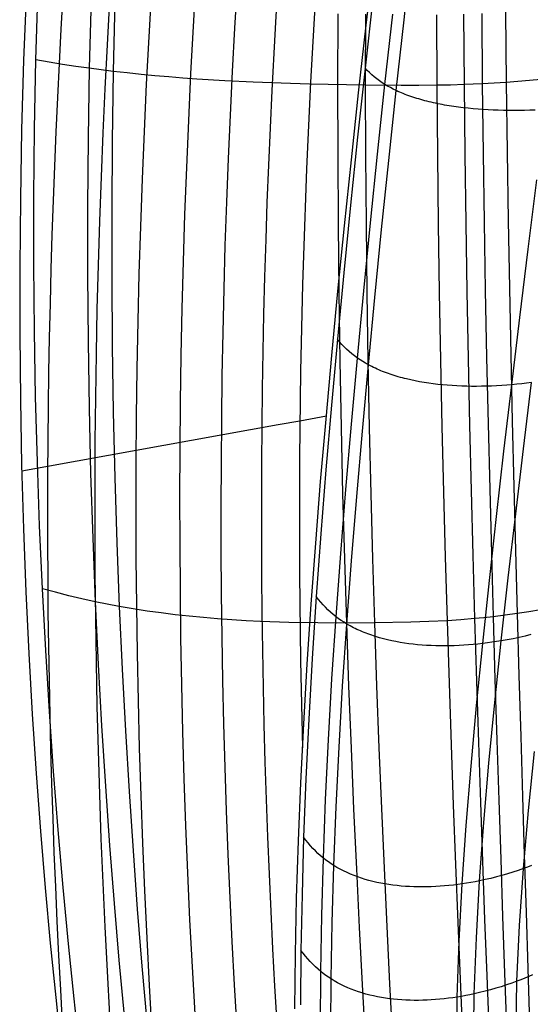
# Model space of a CAD drawing. Extents: x 112 to 670, y -274 to 273.
# Tile 13 of 84: x 112 to 134, y -66 to -23. Entities that reach past the tile are written whole.
import ezdxf

# ---------------------------------------------------------------- set-up
doc = ezdxf.new("R2010")
doc.units = 0
doc.layers.add('PREDEFINITO', color=7, linetype='CONTINUOUS')

msp = doc.modelspace()

# ---------------------------------------------------------------- linework, layer by layer
at = {"layer": 'PREDEFINITO'}
for p, q in [((128.909, -22.964, -4.039), (129.262, -19.851, -5.403)), ((127.262, -23.191, -1.024), (127.608, -20.215, -2.324)), ((112.435, -21.629, 259.146), (112.318, -24.713, 257.758)), ((112.857, -24.706, 257.477), (112.942, -21.67, 258.851)), ((115.257, -22.014, 259.494), (115.18, -25.075, 258.124)), ((116.3, -22.139, 259.705), (116.229, -25.209, 258.336)), ((127.549, -22.027, -1.371), (127.209, -25.066, 0.01)), ((126.028, -22.695, 260.069), (126.015, -25.787, 258.695)), ((127.225, -22.717, 259.994), (127.22, -25.807, 258.618)), ((128.08, -25.783, -1.888), (128.418, -22.712, -3.312)), ((130.321, -22.736, 259.706), (130.337, -25.816, 258.321)), ((131.504, -22.714, 259.513), (131.527, -25.788, 258.123)), ((132.298, -22.686, 259.344), (132.325, -25.754, 257.951)), ((133.336, -22.631, 259.072), (133.369, -25.692, 257.676)), ((126.931, -26.141, 0.346), (127.262, -23.191, -1.024)), ((128.569, -26.047, -2.599), (128.909, -22.964, -4.039)), ((112.318, -24.713, 257.758), (112.232, -27.765, 256.296)), ((112.799, -27.714, 256.029), (112.857, -24.706, 257.477)), ((113.436, -24.808, 257.662), (112.857, -24.706, 257.477)), ((114.016, -24.903, 257.831), (113.436, -24.808, 257.662)), ((114.597, -24.992, 257.985), (114.016, -24.903, 257.831)), ((115.18, -25.075, 258.124), (114.597, -24.992, 257.985)), ((115.18, -25.075, 258.124), (115.13, -28.108, 256.679)), ((115.704, -25.144, 258.236), (115.18, -25.075, 258.124)), ((116.229, -25.209, 258.336), (115.704, -25.144, 258.236)), ((116.229, -25.209, 258.336), (116.182, -28.251, 256.893)), ((116.833, -25.278, 258.438), (116.229, -25.209, 258.336)), ((117.439, -25.342, 258.527), (116.833, -25.278, 258.438)), ((118.046, -25.4, 258.602), (117.439, -25.342, 258.527)), ((127.209, -25.066, 0.01), (126.884, -28.076, 1.463)), ((127.303, -25.164, -0.248), (127.209, -25.066, 0.01)), ((127.401, -25.26, -0.5), (127.303, -25.164, -0.248)), ((127.503, -25.354, -0.747), (127.401, -25.26, -0.5)), ((127.609, -25.445, -0.988), (127.503, -25.354, -0.747)), ((118.654, -25.453, 258.665), (118.046, -25.4, 258.602)), ((119.264, -25.501, 258.716), (118.654, -25.453, 258.665)), ((119.874, -25.545, 258.756), (119.264, -25.501, 258.716)), ((121.098, -25.619, 258.806), (119.874, -25.545, 258.756)), ((122.324, -25.679, 258.82), (121.098, -25.619, 258.806)), ((123.553, -25.725, 258.802), (122.324, -25.679, 258.82)), ((124.784, -25.761, 258.759), (123.553, -25.725, 258.802)), ((127.22, -25.807, 258.618), (124.784, -25.761, 258.759)), ((126.015, -25.787, 258.695), (126.018, -28.85, 257.247)), ((127.72, -25.533, -1.223), (127.609, -25.445, -0.988)), ((127.835, -25.619, -1.451), (127.72, -25.533, -1.223)), ((127.756, -28.821, -0.389), (128.08, -25.783, -1.888)), ((127.955, -25.703, -1.673), (127.835, -25.619, -1.451)), ((128.08, -25.783, -1.888), (127.955, -25.703, -1.673)), ((128.196, -25.852, -2.074), (128.08, -25.783, -1.888)), ((131.527, -25.788, 258.123), (130.933, -25.805, 258.23)), ((131.927, -25.773, 258.041), (131.527, -25.788, 258.123)), ((131.527, -25.788, 258.123), (131.558, -28.831, 256.66)), ((132.325, -25.754, 257.951), (131.927, -25.773, 258.041)), ((132.848, -25.726, 257.82), (132.325, -25.754, 257.951)), ((132.325, -25.754, 257.951), (132.361, -28.792, 256.485)), ((133.369, -25.692, 257.676), (132.848, -25.726, 257.82)), ((133.873, -25.655, 257.523), (133.369, -25.692, 257.676)), ((133.369, -25.692, 257.676), (133.409, -28.721, 256.207)), ((134.376, -25.613, 257.358), (133.873, -25.655, 257.523)), ((134.875, -25.566, 257.181), (134.376, -25.613, 257.358)), ((126.615, -29.065, 1.786), (126.931, -26.141, 0.346)), ((127.22, -25.807, 258.618), (127.229, -28.867, 257.168)), ((128.782, -25.822, 258.497), (127.22, -25.807, 258.618)), ((128.317, -25.92, -2.255), (128.196, -25.852, -2.074)), ((128.244, -29.095, -1.083), (128.569, -26.047, -2.599)), ((128.441, -25.984, -2.43), (128.317, -25.92, -2.255)), ((128.569, -26.047, -2.599), (128.441, -25.984, -2.43)), ((128.645, -26.082, -2.694), (128.569, -26.047, -2.599)), ((128.721, -26.116, -2.786), (128.645, -26.082, -2.694)), ((128.799, -26.149, -2.877), (128.721, -26.116, -2.786)), ((129.56, -25.823, 258.418), (128.782, -25.822, 258.497)), ((128.878, -26.181, -2.966), (128.799, -26.149, -2.877)), ((128.958, -26.213, -3.053), (128.878, -26.181, -2.966)), ((129.039, -26.244, -3.139), (128.958, -26.213, -3.053)), ((130.337, -25.816, 258.321), (129.56, -25.823, 258.418)), ((130.933, -25.805, 258.23), (130.337, -25.816, 258.321)), ((130.337, -25.816, 258.321), (130.363, -28.866, 256.861)), ((129.122, -26.274, -3.222), (129.039, -26.244, -3.139)), ((129.205, -26.304, -3.304), (129.122, -26.274, -3.222)), ((129.29, -26.333, -3.384), (129.205, -26.304, -3.304)), ((129.376, -26.361, -3.462), (129.29, -26.333, -3.384)), ((129.462, -26.388, -3.538), (129.376, -26.361, -3.462)), ((129.55, -26.415, -3.613), (129.462, -26.388, -3.538)), ((129.639, -26.441, -3.685), (129.55, -26.415, -3.613)), ((129.729, -26.466, -3.756), (129.639, -26.441, -3.685)), ((129.82, -26.49, -3.825), (129.729, -26.466, -3.756)), ((129.911, -26.514, -3.893), (129.82, -26.49, -3.825)), ((130.004, -26.537, -3.959), (129.911, -26.514, -3.893)), ((130.098, -26.559, -4.022), (130.004, -26.537, -3.959)), ((130.192, -26.581, -4.085), (130.098, -26.559, -4.022)), ((130.288, -26.601, -4.145), (130.192, -26.581, -4.085)), ((130.384, -26.622, -4.204), (130.288, -26.601, -4.145)), ((130.481, -26.641, -4.261), (130.384, -26.622, -4.204)), ((130.579, -26.66, -4.316), (130.481, -26.641, -4.261)), ((130.678, -26.678, -4.37), (130.579, -26.66, -4.316)), ((130.878, -26.712, -4.472), (130.678, -26.678, -4.37)), ((131.081, -26.744, -4.567), (130.878, -26.712, -4.472)), ((131.287, -26.772, -4.656), (131.081, -26.744, -4.567)), ((131.496, -26.798, -4.738), (131.287, -26.772, -4.656)), ((131.707, -26.822, -4.814), (131.496, -26.798, -4.738)), ((131.921, -26.843, -4.883), (131.707, -26.822, -4.814)), ((132.137, -26.861, -4.945), (131.921, -26.843, -4.883)), ((132.355, -26.877, -5.002), (132.137, -26.861, -4.945)), ((132.576, -26.89, -5.052), (132.355, -26.877, -5.002)), ((132.798, -26.9, -5.096), (132.576, -26.89, -5.052)), ((133.022, -26.909, -5.133), (132.798, -26.9, -5.096)), ((133.247, -26.914, -5.165), (133.022, -26.909, -5.133)), ((133.474, -26.918, -5.191), (133.247, -26.914, -5.165)), ((133.702, -26.919, -5.21), (133.474, -26.918, -5.191)), ((133.932, -26.917, -5.224), (133.702, -26.919, -5.21)), ((134.162, -26.914, -5.231), (133.932, -26.917, -5.224)), ((134.393, -26.908, -5.233), (134.162, -26.914, -5.231)), ((134.625, -26.899, -5.23), (134.393, -26.908, -5.233)), ((112.232, -27.765, 256.296), (112.175, -30.773, 254.766)), ((112.77, -30.691, 254.509), (112.799, -27.714, 256.029)), ((115.13, -28.108, 256.679), (115.105, -31.11, 255.162)), ((116.182, -28.251, 256.893), (116.16, -31.262, 255.376)), ((126.884, -28.076, 1.463), (126.575, -31.053, 2.988)), ((132.361, -28.792, 256.485), (132.405, -31.796, 254.947)), ((133.409, -28.721, 256.207), (133.456, -31.716, 254.666)), ((126.018, -28.85, 257.247), (126.035, -31.881, 255.726)), ((126.314, -31.952, 3.29), (126.615, -29.065, 1.786)), ((127.229, -28.867, 257.168), (127.252, -31.895, 255.644)), ((127.448, -31.825, 1.183), (127.756, -28.821, -0.389)), ((127.933, -32.108, 0.507), (128.244, -29.095, -1.083)), ((130.363, -28.866, 256.861), (130.399, -31.882, 255.328)), ((131.558, -28.831, 256.66), (131.599, -31.841, 255.124)), ((134.33, -32.967, -1.961), (134.706, -29.942, -3.621)), ((112.175, -30.773, 254.766), (112.147, -33.741, 253.167)), ((112.768, -33.635, 252.918), (112.77, -30.691, 254.509)), ((115.105, -31.11, 255.162), (115.104, -34.08, 253.572)), ((116.16, -31.262, 255.376), (116.161, -34.24, 253.787)), ((126.575, -31.053, 2.988), (126.281, -33.997, 4.583)), ((132.405, -31.796, 254.947), (132.456, -34.765, 253.336)), ((133.456, -31.716, 254.666), (133.51, -34.676, 253.053)), ((126.028, -34.802, 4.858), (126.314, -31.952, 3.29)), ((126.035, -31.881, 255.726), (126.065, -34.879, 254.132)), ((127.154, -34.793, 2.828), (127.448, -31.825, 1.183)), ((127.252, -31.895, 255.644), (127.286, -34.89, 254.047)), ((127.638, -35.084, 2.171), (127.933, -32.108, 0.507)), ((130.399, -31.882, 255.328), (130.444, -34.865, 253.723)), ((131.599, -31.841, 255.124), (131.648, -34.816, 253.516)), ((133.964, -35.95, -0.227), (134.33, -32.967, -1.961)), ((112.147, -33.741, 253.167), (112.148, -36.667, 251.499)), ((112.793, -36.544, 251.257), (112.768, -33.635, 252.918)), ((115.104, -34.08, 253.572), (115.128, -37.014, 251.912)), ((116.161, -34.24, 253.787), (116.184, -37.184, 252.127)), ((126.281, -33.997, 4.583), (126.004, -36.905, 6.249)), ((125.759, -37.613, 6.49), (126.028, -34.802, 4.858)), ((126.877, -37.722, 4.544), (127.154, -34.793, 2.828)), ((132.456, -34.765, 253.336), (132.513, -37.697, 251.655)), ((133.51, -34.676, 253.053), (133.569, -37.599, 251.369)), ((126.065, -34.879, 254.132), (126.109, -37.841, 252.466)), ((127.286, -34.89, 254.047), (127.333, -37.849, 252.379)), ((127.358, -38.02, 3.906), (127.638, -35.084, 2.171)), ((130.444, -34.865, 253.723), (130.498, -37.811, 252.047)), ((131.648, -34.816, 253.516), (131.705, -37.754, 251.836)), ((133.61, -38.89, 1.579), (133.964, -35.95, -0.227)), ((112.148, -36.667, 251.499), (112.176, -39.55, 249.765)), ((112.842, -39.416, 249.526), (112.793, -36.544, 251.257)), ((126.004, -36.905, 6.249), (125.744, -39.775, 7.984)), ((126.1, -37.017, 6.018), (126.004, -36.905, 6.249)), ((115.128, -37.014, 251.912), (115.174, -39.912, 250.18)), ((116.184, -37.184, 252.127), (116.23, -40.09, 250.396)), ((126.199, -37.126, 5.791), (126.1, -37.017, 6.018)), ((126.302, -37.233, 5.569), (126.199, -37.126, 5.791)), ((126.408, -37.337, 5.353), (126.302, -37.233, 5.569)), ((126.519, -37.438, 5.142), (126.408, -37.337, 5.353)), ((125.507, -40.386, 8.184), (125.759, -37.613, 6.49)), ((126.634, -37.536, 4.936), (126.519, -37.438, 5.142)), ((126.616, -40.611, 6.331), (126.877, -37.722, 4.544)), ((126.753, -37.631, 4.737), (126.634, -37.536, 4.936)), ((126.877, -37.722, 4.544), (126.753, -37.631, 4.737)), ((126.992, -37.801, 4.377), (126.877, -37.722, 4.544)), ((127.11, -37.877, 4.215), (126.992, -37.801, 4.377)), ((130.498, -37.811, 252.047), (130.56, -40.718, 250.299)), ((131.705, -37.754, 251.836), (131.768, -40.653, 250.086)), ((132.513, -37.697, 251.655), (132.577, -40.59, 249.903)), ((133.569, -37.599, 251.369), (133.633, -40.482, 249.616)), ((126.109, -37.841, 252.466), (126.164, -40.766, 250.729)), ((127.094, -40.915, 5.712), (127.358, -38.02, 3.906)), ((127.232, -37.95, 4.058), (127.11, -37.877, 4.215)), ((127.358, -38.02, 3.906), (127.232, -37.95, 4.058)), ((127.333, -37.849, 252.379), (127.391, -40.77, 250.639)), ((127.506, -38.098, 3.738), (127.358, -38.02, 3.906)), ((127.582, -38.135, 3.656), (127.506, -38.098, 3.738)), ((127.659, -38.172, 3.577), (127.582, -38.135, 3.656)), ((127.737, -38.207, 3.498), (127.659, -38.172, 3.577)), ((127.817, -38.242, 3.422), (127.737, -38.207, 3.498)), ((127.897, -38.276, 3.347), (127.817, -38.242, 3.422)), ((127.978, -38.309, 3.274), (127.897, -38.276, 3.347)), ((128.06, -38.341, 3.202), (127.978, -38.309, 3.274)), ((128.143, -38.372, 3.132), (128.06, -38.341, 3.202)), ((128.227, -38.403, 3.064), (128.143, -38.372, 3.132)), ((128.312, -38.432, 2.997), (128.227, -38.403, 3.064)), ((128.398, -38.461, 2.932), (128.312, -38.432, 2.997)), ((128.485, -38.489, 2.868), (128.398, -38.461, 2.932)), ((128.573, -38.516, 2.807), (128.485, -38.489, 2.868)), ((128.661, -38.542, 2.746), (128.573, -38.516, 2.807)), ((128.751, -38.567, 2.687), (128.661, -38.542, 2.746)), ((128.841, -38.592, 2.63), (128.751, -38.567, 2.687)), ((128.932, -38.615, 2.575), (128.841, -38.592, 2.63)), ((129.024, -38.638, 2.521), (128.932, -38.615, 2.575)), ((129.211, -38.681, 2.417), (129.024, -38.638, 2.521)), ((129.4, -38.721, 2.32), (129.211, -38.681, 2.417)), ((129.592, -38.758, 2.228), (129.4, -38.721, 2.32)), ((129.787, -38.792, 2.143), (129.592, -38.758, 2.228)), ((129.985, -38.822, 2.064), (129.787, -38.792, 2.143)), ((130.185, -38.849, 1.991), (129.985, -38.822, 2.064)), ((130.387, -38.874, 1.923), (130.185, -38.849, 1.991)), ((130.592, -38.895, 1.862), (130.387, -38.874, 1.923)), ((130.798, -38.913, 1.806), (130.592, -38.895, 1.862)), ((131.007, -38.928, 1.756), (130.798, -38.913, 1.806)), ((131.217, -38.94, 1.711), (131.007, -38.928, 1.756)), ((131.429, -38.95, 1.672), (131.217, -38.94, 1.711)), ((131.643, -38.956, 1.639), (131.429, -38.95, 1.672)), ((131.858, -38.96, 1.611), (131.643, -38.956, 1.639)), ((132.074, -38.96, 1.589), (131.858, -38.96, 1.611)), ((132.291, -38.958, 1.572), (132.074, -38.96, 1.589)), ((132.509, -38.954, 1.56), (132.291, -38.958, 1.572)), ((132.728, -38.946, 1.554), (132.509, -38.954, 1.56)), ((132.948, -38.936, 1.552), (132.728, -38.946, 1.554)), ((133.169, -38.924, 1.556), (132.948, -38.936, 1.552)), ((133.389, -38.908, 1.565), (133.169, -38.924, 1.556)), ((133.269, -41.786, 3.456), (133.61, -38.89, 1.579)), ((133.61, -38.89, 1.579), (133.389, -38.908, 1.565)), ((133.827, -38.87, 1.598), (133.61, -38.89, 1.579)), ((134.043, -38.848, 1.621), (133.827, -38.87, 1.598)), ((134.259, -38.823, 1.649), (134.043, -38.848, 1.621)), ((134.121, -41.686, 3.556), (134.476, -38.796, 1.681)), ((134.476, -38.796, 1.681), (134.259, -38.823, 1.649)), ((112.917, -42.25, 247.727), (112.842, -39.416, 249.526)), ((112.176, -39.55, 249.765), (112.231, -42.389, 247.966)), ((115.174, -39.912, 250.18), (115.242, -42.771, 248.38)), ((125.744, -39.775, 7.984), (125.502, -42.606, 9.787)), ((116.23, -40.09, 250.396), (116.297, -42.958, 248.594)), ((124.364, -40.458, 18.469), (125.522, -40.248, 8.099)), ((125.274, -43.119, 9.942), (125.507, -40.386, 8.184)), ((112.237, -42.652, 247.795), (123.422, -40.628, 30.493)), ((123.422, -40.628, 30.493), (124.364, -40.458, 18.469)), ((126.164, -40.766, 250.729), (126.231, -43.652, 248.921)), ((126.372, -43.457, 8.186), (126.616, -40.611, 6.331)), ((127.391, -40.77, 250.639), (127.458, -43.652, 248.829)), ((130.56, -40.718, 250.299), (130.629, -43.585, 248.482)), ((131.768, -40.653, 250.086), (131.837, -43.512, 248.266)), ((132.577, -40.59, 249.903), (132.646, -43.442, 248.083)), ((133.633, -40.482, 249.616), (133.701, -43.324, 247.794)), ((126.848, -43.767, 7.587), (127.094, -40.915, 5.712)), ((133.78, -44.529, 5.499), (134.121, -41.686, 3.556)), ((132.942, -44.634, 5.403), (133.269, -41.786, 3.456)), ((112.231, -42.389, 247.966), (112.31, -45.182, 246.101)), ((113.015, -45.042, 245.86), (112.917, -42.25, 247.727)), ((115.242, -42.771, 248.38), (115.332, -45.59, 246.51)), ((116.297, -42.958, 248.594), (116.384, -45.785, 246.724)), ((125.502, -42.606, 9.787), (125.28, -45.395, 11.657)), ((125.058, -45.812, 11.762), (125.274, -43.119, 9.942)), ((133.701, -43.324, 247.794), (133.772, -46.124, 245.904)), ((126.149, -46.26, 10.109), (126.372, -43.457, 8.186)), ((126.231, -43.652, 248.921), (126.309, -46.496, 247.043)), ((126.621, -46.574, 9.53), (126.848, -43.767, 7.587)), ((127.458, -43.652, 248.829), (127.536, -46.492, 246.949)), ((130.629, -43.585, 248.482), (130.705, -46.409, 246.596)), ((131.837, -43.512, 248.266), (131.911, -46.328, 246.378)), ((132.646, -43.442, 248.083), (132.719, -46.252, 246.193)), ((132.632, -47.434, 7.417), (132.942, -44.634, 5.403)), ((133.456, -47.324, 7.509), (133.78, -44.529, 5.499)), ((113.137, -47.792, 243.926), (113.015, -45.042, 245.86)), ((112.31, -45.182, 246.101), (112.415, -47.929, 244.174)), ((125.28, -45.395, 11.657), (125.079, -48.14, 13.594)), ((115.332, -45.59, 246.51), (115.443, -48.365, 244.573)), ((116.384, -45.785, 246.724), (116.49, -48.57, 244.786)), ((124.862, -48.464, 13.643), (125.058, -45.812, 11.762)), ((125.946, -49.017, 12.099), (126.149, -46.26, 10.109)), ((130.705, -46.409, 246.596), (130.786, -49.189, 244.641)), ((131.911, -46.328, 246.378), (131.99, -49.1, 244.421)), ((132.719, -46.252, 246.193), (132.796, -49.016, 244.236)), ((133.772, -46.124, 245.904), (133.846, -48.879, 243.946)), ((126.309, -46.496, 247.043), (126.397, -49.296, 245.096)), ((126.414, -49.334, 11.539), (126.621, -46.574, 9.53)), ((127.536, -46.492, 246.949), (127.622, -49.288, 245)), ((132.341, -50.186, 9.497), (132.632, -47.434, 7.417)), ((133.151, -50.07, 9.586), (133.456, -47.324, 7.509)), ((112.415, -47.929, 244.174), (112.542, -50.626, 242.184)), ((113.28, -50.497, 241.927), (113.137, -47.792, 243.926)), ((113.709, -47.95, 244.111), (113.137, -47.792, 243.926)), ((114.285, -48.099, 244.28), (113.709, -47.95, 244.111)), ((114.862, -48.237, 244.434), (114.285, -48.099, 244.28)), ((125.079, -48.14, 13.594), (124.902, -50.84, 15.597)), ((125.175, -48.261, 13.391), (125.079, -48.14, 13.594)), ((115.443, -48.365, 244.573), (114.862, -48.237, 244.434)), ((115.443, -48.365, 244.573), (115.573, -51.095, 242.569)), ((115.965, -48.471, 244.685), (115.443, -48.365, 244.573)), ((116.49, -48.57, 244.786), (115.965, -48.471, 244.685)), ((116.49, -48.57, 244.786), (116.615, -51.309, 242.78)), ((117.096, -48.673, 244.888), (116.49, -48.57, 244.786)), ((124.687, -51.087, 15.596), (124.862, -48.464, 13.643)), ((125.275, -48.378, 13.192), (125.175, -48.261, 13.391)), ((125.378, -48.493, 12.998), (125.275, -48.378, 13.192)), ((125.484, -48.605, 12.808), (125.378, -48.493, 12.998)), ((117.704, -48.767, 244.976), (117.096, -48.673, 244.888)), ((118.315, -48.852, 245.052), (117.704, -48.767, 244.976)), ((118.928, -48.928, 245.114), (118.315, -48.852, 245.052)), ((119.543, -48.996, 245.164), (118.928, -48.928, 245.114)), ((120.16, -49.055, 245.203), (119.543, -48.996, 245.164)), ((125.593, -48.713, 12.623), (125.484, -48.605, 12.808)), ((125.707, -48.818, 12.443), (125.593, -48.713, 12.623)), ((125.824, -48.919, 12.268), (125.707, -48.818, 12.443)), ((125.946, -49.017, 12.099), (125.824, -48.919, 12.268)), ((133.323, -48.951, 244.097), (132.796, -49.016, 244.236)), ((133.846, -48.879, 243.946), (133.323, -48.951, 244.097)), ((134.353, -48.801, 243.787), (133.846, -48.879, 243.946)), ((133.846, -48.879, 243.946), (133.922, -51.587, 241.923)), ((134.857, -48.715, 243.617), (134.353, -48.801, 243.787)), ((120.778, -49.107, 245.231), (120.16, -49.055, 245.203)), ((121.399, -49.151, 245.249), (120.778, -49.107, 245.231)), ((122.02, -49.189, 245.257), (121.399, -49.151, 245.249)), ((122.643, -49.221, 245.257), (122.02, -49.189, 245.257)), ((123.892, -49.266, 245.23), (122.643, -49.221, 245.257)), ((125.144, -49.29, 245.175), (123.892, -49.266, 245.23)), ((126.397, -49.296, 245.096), (125.144, -49.29, 245.175)), ((125.766, -51.726, 14.154), (125.946, -49.017, 12.099)), ((126.058, -49.101, 11.952), (125.946, -49.017, 12.099)), ((126.174, -49.182, 11.81), (126.058, -49.101, 11.952)), ((126.292, -49.259, 11.673), (126.174, -49.182, 11.81)), ((126.232, -52.046, 13.614), (126.414, -49.334, 11.539)), ((126.414, -49.334, 11.539), (126.292, -49.259, 11.673)), ((127.622, -49.288, 245), (126.397, -49.296, 245.096)), ((126.397, -49.296, 245.096), (126.493, -52.051, 243.081)), ((126.558, -49.416, 11.392), (126.414, -49.334, 11.539)), ((126.706, -49.494, 11.251), (126.558, -49.416, 11.392)), ((129.209, -49.257, 244.849), (127.622, -49.288, 245)), ((127.622, -49.288, 245), (127.716, -52.038, 242.983)), ((129.999, -49.229, 244.754), (129.209, -49.257, 244.849)), ((130.786, -49.189, 244.641), (129.999, -49.229, 244.754)), ((131.39, -49.149, 244.539), (130.786, -49.189, 244.641)), ((130.786, -49.189, 244.641), (130.872, -51.923, 242.619)), ((131.99, -49.1, 244.421), (131.39, -49.149, 244.539)), ((132.394, -49.06, 244.332), (131.99, -49.1, 244.421)), ((131.99, -49.1, 244.421), (132.073, -51.825, 242.398)), ((132.796, -49.016, 244.236), (132.394, -49.06, 244.332)), ((132.796, -49.016, 244.236), (132.876, -51.735, 242.212)), ((126.781, -49.532, 11.182), (126.706, -49.494, 11.251)), ((126.858, -49.569, 11.115), (126.781, -49.532, 11.182)), ((126.935, -49.604, 11.05), (126.858, -49.569, 11.115)), ((127.013, -49.639, 10.985), (126.935, -49.604, 11.05)), ((127.092, -49.673, 10.923), (127.013, -49.639, 10.985)), ((127.172, -49.705, 10.861), (127.092, -49.673, 10.923)), ((127.252, -49.737, 10.801), (127.172, -49.705, 10.861)), ((127.334, -49.768, 10.743), (127.252, -49.737, 10.801)), ((127.416, -49.798, 10.686), (127.334, -49.768, 10.743)), ((127.499, -49.827, 10.63), (127.416, -49.798, 10.686)), ((127.583, -49.855, 10.576), (127.499, -49.827, 10.63)), ((127.668, -49.882, 10.523), (127.583, -49.855, 10.576)), ((134.448, -49.799, 9.863), (134.192, -49.861, 9.795)), ((127.84, -49.933, 10.421), (127.668, -49.882, 10.523)), ((128.014, -49.981, 10.325), (127.84, -49.933, 10.421)), ((128.192, -50.025, 10.234), (128.014, -49.981, 10.325)), ((128.372, -50.066, 10.149), (128.192, -50.025, 10.234)), ((128.554, -50.103, 10.069), (128.372, -50.066, 10.149)), ((128.739, -50.136, 9.994), (128.554, -50.103, 10.069)), ((128.926, -50.167, 9.925), (128.739, -50.136, 9.994)), ((129.116, -50.193, 9.861), (128.926, -50.167, 9.925)), ((129.307, -50.216, 9.802), (129.116, -50.193, 9.861)), ((129.501, -50.236, 9.747), (129.307, -50.216, 9.802)), ((129.696, -50.253, 9.698), (129.501, -50.236, 9.747)), ((129.893, -50.266, 9.654), (129.696, -50.253, 9.698)), ((130.091, -50.276, 9.615), (129.893, -50.266, 9.654)), ((130.291, -50.283, 9.581), (130.091, -50.276, 9.615)), ((130.492, -50.287, 9.552), (130.291, -50.283, 9.581)), ((130.695, -50.288, 9.527), (130.492, -50.287, 9.552)), ((130.898, -50.285, 9.508), (130.695, -50.288, 9.527)), ((131.102, -50.28, 9.492), (130.898, -50.285, 9.508)), ((131.308, -50.271, 9.482), (131.102, -50.28, 9.492)), ((131.513, -50.26, 9.476), (131.308, -50.271, 9.482)), ((131.72, -50.246, 9.475), (131.513, -50.26, 9.476)), ((131.927, -50.228, 9.478), (131.72, -50.246, 9.475)), ((132.134, -50.208, 9.485), (131.927, -50.228, 9.478)), ((132.073, -52.886, 11.641), (132.341, -50.186, 9.497)), ((132.341, -50.186, 9.497), (132.134, -50.208, 9.485)), ((132.544, -50.161, 9.513), (132.341, -50.186, 9.497)), ((132.746, -50.133, 9.533), (132.544, -50.161, 9.513)), ((132.949, -50.103, 9.558), (132.746, -50.133, 9.533)), ((132.869, -52.766, 11.725), (133.151, -50.07, 9.586)), ((133.151, -50.07, 9.586), (132.949, -50.103, 9.558)), ((133.413, -50.024, 9.628), (133.151, -50.07, 9.586)), ((133.674, -49.974, 9.677), (133.413, -50.024, 9.628)), ((133.934, -49.92, 9.733), (133.674, -49.974, 9.677)), ((134.192, -49.861, 9.795), (133.934, -49.92, 9.733)), ((112.542, -50.626, 242.184), (112.692, -53.27, 240.137)), ((113.443, -53.155, 239.864), (113.28, -50.497, 241.927)), ((115.573, -51.095, 242.569), (115.721, -53.779, 240.499)), ((124.534, -53.688, 17.626), (124.687, -51.087, 15.596)), ((124.902, -50.84, 15.597), (124.751, -53.492, 17.663)), ((116.615, -51.309, 242.78), (116.758, -54.001, 240.708)), ((125.613, -54.385, 16.272), (125.766, -51.726, 14.154)), ((130.872, -51.923, 242.619), (130.963, -54.609, 240.53)), ((132.073, -51.825, 242.398), (132.158, -54.502, 240.308)), ((132.876, -51.735, 242.212), (132.958, -54.405, 240.123)), ((133.922, -51.587, 241.923), (133.999, -54.247, 239.834)), ((126.075, -54.707, 15.751), (126.232, -52.046, 13.614)), ((126.493, -52.051, 243.081), (126.598, -54.758, 240.999)), ((127.716, -52.038, 242.983), (127.817, -54.741, 240.9)), ((132.615, -55.41, 13.926), (132.869, -52.766, 11.725)), ((112.692, -53.27, 240.137), (112.862, -55.855, 238.037)), ((113.626, -55.765, 237.737), (113.443, -53.155, 239.864)), ((131.833, -55.534, 13.846), (132.073, -52.886, 11.641)), ((124.406, -56.262, 19.733), (124.534, -53.688, 17.626)), ((124.751, -53.492, 17.663), (124.628, -56.095, 19.792)), ((115.721, -53.779, 240.499), (115.887, -56.414, 238.365)), ((116.758, -54.001, 240.708), (116.916, -56.644, 238.571)), ((125.488, -56.994, 18.451), (125.613, -54.385, 16.272)), ((132.158, -54.502, 240.308), (132.246, -57.129, 238.155)), ((132.958, -54.405, 240.123), (133.042, -57.025, 237.969)), ((133.999, -54.247, 239.834), (134.077, -56.857, 237.682)), ((125.947, -57.317, 17.949), (126.075, -54.707, 15.751)), ((126.598, -54.758, 240.999), (126.711, -57.416, 238.851)), ((127.817, -54.741, 240.9), (127.924, -57.394, 238.751)), ((130.963, -54.609, 240.53), (131.056, -57.245, 238.377)), ((134.338, -57.481, 16.643), (134.595, -54.9, 14.405)), ((132.393, -58.003, 16.185), (132.615, -55.41, 13.926)), ((112.862, -55.855, 238.037), (113.051, -58.383, 235.884)), ((113.827, -58.325, 235.548), (113.626, -55.765, 237.737)), ((131.624, -58.131, 16.108), (131.833, -55.534, 13.846)), ((124.303, -58.803, 21.916), (124.406, -56.262, 19.733)), ((124.628, -56.095, 19.792), (124.532, -58.646, 21.981)), ((115.887, -56.414, 238.365), (116.068, -58.998, 236.167)), ((116.916, -56.644, 238.571), (117.09, -59.238, 236.371)), ((125.391, -59.55, 20.688), (125.488, -56.994, 18.451)), ((132.246, -57.129, 238.155), (132.336, -59.705, 235.938)), ((133.042, -57.025, 237.969), (133.126, -59.594, 235.753)), ((134.077, -56.857, 237.682), (134.155, -59.415, 235.467)), ((125.847, -59.875, 20.204), (125.947, -57.317, 17.949)), ((126.711, -57.416, 238.851), (126.83, -60.022, 236.639)), ((127.924, -57.394, 238.751), (128.037, -59.996, 236.537)), ((131.056, -57.245, 238.377), (131.153, -59.83, 236.16)), ((134.121, -60.011, 18.938), (134.338, -57.481, 16.643)), ((132.208, -60.545, 18.499), (132.393, -58.003, 16.185)), ((113.051, -58.383, 235.884), (113.257, -60.854, 233.675)), ((114.045, -60.834, 233.299), (113.827, -58.325, 235.548)), ((131.451, -60.677, 18.426), (131.624, -58.131, 16.108)), ((124.226, -61.301, 24.167), (124.303, -58.803, 21.916)), ((124.532, -58.646, 21.981), (124.462, -61.143, 24.229)), ((124.628, -58.771, 21.805), (124.532, -58.646, 21.981)), ((124.728, -58.893, 21.633), (124.628, -58.771, 21.805)), ((116.068, -58.998, 236.167), (116.265, -61.531, 233.908)), ((117.09, -59.238, 236.371), (117.277, -61.779, 234.109)), ((124.831, -59.011, 21.465), (124.728, -58.893, 21.633)), ((124.936, -59.127, 21.301), (124.831, -59.011, 21.465)), ((125.045, -59.238, 21.141), (124.936, -59.127, 21.301)), ((125.157, -59.346, 20.985), (125.045, -59.238, 21.141)), ((125.272, -59.45, 20.834), (125.157, -59.346, 20.985)), ((125.391, -59.55, 20.688), (125.272, -59.45, 20.834)), ((125.322, -62.053, 22.98), (125.391, -59.55, 20.688)), ((125.501, -59.637, 20.561), (125.391, -59.55, 20.688)), ((125.613, -59.72, 20.438), (125.501, -59.637, 20.561)), ((125.729, -59.799, 20.319), (125.613, -59.72, 20.438)), ((132.336, -59.705, 235.938), (132.427, -62.227, 233.659)), ((133.126, -59.594, 235.753), (133.212, -62.109, 233.475)), ((134.155, -59.415, 235.467), (134.232, -61.921, 233.191)), ((125.847, -59.875, 20.204), (125.729, -59.799, 20.319)), ((125.776, -62.379, 22.513), (125.847, -59.875, 20.204)), ((125.986, -59.959, 20.077), (125.847, -59.875, 20.204)), ((126.129, -60.039, 19.954), (125.986, -59.959, 20.077)), ((126.275, -60.114, 19.837), (126.129, -60.039, 19.954)), ((126.424, -60.185, 19.725), (126.275, -60.114, 19.837)), ((126.83, -60.022, 236.639), (126.954, -62.576, 234.364)), ((128.037, -59.996, 236.537), (128.155, -62.546, 234.261)), ((131.153, -59.83, 236.16), (131.252, -62.362, 233.881)), ((133.654, -60.17, 18.795), (133.417, -60.243, 18.732)), ((133.888, -60.093, 18.864), (133.654, -60.17, 18.795)), ((134.121, -60.011, 18.938), (133.888, -60.093, 18.864)), ((133.95, -62.493, 21.282), (134.121, -60.011, 18.938)), ((134.298, -59.946, 18.998), (134.121, -60.011, 18.938)), ((134.474, -59.879, 19.062), (134.298, -59.946, 18.998)), ((126.576, -60.252, 19.617), (126.424, -60.185, 19.725)), ((126.731, -60.315, 19.515), (126.576, -60.252, 19.617)), ((126.89, -60.374, 19.417), (126.731, -60.315, 19.515)), ((127.051, -60.43, 19.324), (126.89, -60.374, 19.417)), ((127.214, -60.481, 19.236), (127.051, -60.43, 19.324)), ((127.38, -60.528, 19.153), (127.214, -60.481, 19.236)), ((127.549, -60.572, 19.074), (127.38, -60.528, 19.153)), ((127.72, -60.611, 19), (127.549, -60.572, 19.074)), ((132.019, -60.582, 18.475), (131.83, -60.616, 18.455)), ((132.208, -60.545, 18.499), (132.019, -60.582, 18.475)), ((132.065, -63.036, 20.862), (132.208, -60.545, 18.499)), ((132.452, -60.493, 18.534), (132.208, -60.545, 18.499)), ((132.695, -60.437, 18.575), (132.452, -60.493, 18.534)), ((132.937, -60.376, 18.622), (132.695, -60.437, 18.575)), ((133.178, -60.312, 18.674), (132.937, -60.376, 18.622)), ((133.417, -60.243, 18.732), (133.178, -60.312, 18.674)), ((113.257, -60.854, 233.675), (113.481, -63.271, 231.412)), ((114.278, -63.29, 230.991), (114.045, -60.834, 233.299)), ((127.893, -60.647, 18.931), (127.72, -60.611, 19)), ((128.068, -60.679, 18.866), (127.893, -60.647, 18.931)), ((128.245, -60.708, 18.805), (128.068, -60.679, 18.866)), ((128.424, -60.733, 18.749), (128.245, -60.708, 18.805)), ((128.605, -60.754, 18.698), (128.424, -60.733, 18.749)), ((128.787, -60.772, 18.651), (128.605, -60.754, 18.698)), ((128.971, -60.787, 18.608), (128.787, -60.772, 18.651)), ((129.156, -60.798, 18.569), (128.971, -60.787, 18.608)), ((129.343, -60.805, 18.535), (129.156, -60.798, 18.569)), ((129.531, -60.81, 18.505), (129.343, -60.805, 18.535)), ((129.72, -60.811, 18.479), (129.531, -60.81, 18.505)), ((129.91, -60.808, 18.457), (129.72, -60.811, 18.479)), ((130.101, -60.803, 18.44), (129.91, -60.808, 18.457)), ((130.292, -60.794, 18.426), (130.101, -60.803, 18.44)), ((130.484, -60.782, 18.416), (130.292, -60.794, 18.426)), ((130.677, -60.767, 18.41), (130.484, -60.782, 18.416)), ((130.87, -60.749, 18.409), (130.677, -60.767, 18.41)), ((131.064, -60.728, 18.411), (130.87, -60.749, 18.409)), ((131.258, -60.704, 18.416), (131.064, -60.728, 18.411)), ((131.451, -60.677, 18.426), (131.258, -60.704, 18.416)), ((131.319, -63.172, 20.793), (131.451, -60.677, 18.426)), ((131.641, -60.648, 18.439), (131.451, -60.677, 18.426)), ((131.83, -60.616, 18.455), (131.641, -60.648, 18.439)), ((124.173, -63.747, 26.478), (124.226, -61.301, 24.167)), ((124.462, -61.143, 24.229), (124.416, -63.582, 26.533)), ((116.265, -61.531, 233.908), (116.474, -64.01, 231.589)), ((117.277, -61.779, 234.109), (117.478, -64.266, 231.786)), ((125.278, -64.5, 25.324), (125.322, -62.053, 22.98)), ((132.427, -62.227, 233.659), (132.518, -64.695, 231.319)), ((133.212, -62.109, 233.475), (133.297, -64.57, 231.137)), ((134.232, -61.921, 233.191), (134.309, -64.372, 230.855)), ((125.732, -64.829, 24.872), (125.776, -62.379, 22.513)), ((126.954, -62.576, 234.364), (127.085, -65.076, 232.027)), ((128.155, -62.546, 234.261), (128.278, -65.04, 231.923)), ((131.252, -62.362, 233.881), (131.353, -64.838, 231.541)), ((133.836, -64.927, 23.673), (133.95, -62.493, 21.282)), ((131.233, -65.618, 23.202), (131.319, -63.172, 20.793)), ((131.971, -65.48, 23.268), (132.065, -63.036, 20.862)), ((113.481, -63.271, 231.412), (113.72, -65.634, 229.093)), ((114.525, -65.69, 228.626), (114.278, -63.29, 230.991)), ((124.416, -63.582, 26.533), (124.392, -65.962, 28.891)), ((124.514, -63.709, 26.369), (124.416, -63.582, 26.533)), ((116.474, -64.01, 231.589), (116.697, -66.434, 229.211)), ((124.141, -66.132, 28.838), (124.173, -63.747, 26.478)), ((124.614, -63.833, 26.208), (124.514, -63.709, 26.369)), ((124.717, -63.953, 26.051), (124.614, -63.833, 26.208)), ((124.823, -64.07, 25.897), (124.717, -63.953, 26.051)), ((117.478, -64.266, 231.786), (117.69, -66.697, 229.404)), ((124.932, -64.184, 25.748), (124.823, -64.07, 25.897)), ((125.044, -64.293, 25.602), (124.932, -64.184, 25.748)), ((125.16, -64.399, 25.461), (125.044, -64.293, 25.602)), ((125.278, -64.5, 25.324), (125.16, -64.399, 25.461)), ((134.309, -64.372, 230.855), (134.385, -66.767, 228.461)), ((125.261, -66.892, 27.715), (125.278, -64.5, 25.324)), ((125.388, -64.587, 25.206), (125.278, -64.5, 25.324)), ((125.5, -64.671, 25.091), (125.388, -64.587, 25.206)), ((125.615, -64.752, 24.979), (125.5, -64.671, 25.091)), ((125.732, -64.829, 24.872), (125.615, -64.752, 24.979)), ((125.716, -67.225, 27.275), (125.732, -64.829, 24.872)), ((125.87, -64.914, 24.753), (125.732, -64.829, 24.872)), ((131.353, -64.838, 231.541), (131.454, -67.259, 229.142)), ((132.518, -64.695, 231.319), (132.61, -67.106, 228.921)), ((133.297, -64.57, 231.137), (133.382, -66.975, 228.739)), ((134.008, -64.86, 23.729), (133.836, -64.927, 23.673)), ((134.18, -64.79, 23.788), (134.008, -64.86, 23.729)), ((134.349, -64.718, 23.85), (134.18, -64.79, 23.788)), ((134.516, -64.643, 23.915), (134.349, -64.718, 23.85)), ((126.011, -64.994, 24.638), (125.87, -64.914, 24.753)), ((126.156, -65.07, 24.528), (126.011, -64.994, 24.638)), ((126.303, -65.142, 24.423), (126.156, -65.07, 24.528)), ((126.454, -65.21, 24.323), (126.303, -65.142, 24.423)), ((126.607, -65.273, 24.227), (126.454, -65.21, 24.323)), ((126.763, -65.333, 24.135), (126.607, -65.273, 24.227)), ((126.922, -65.388, 24.049), (126.763, -65.333, 24.135)), ((127.085, -65.076, 232.027), (127.219, -67.519, 229.63)), ((128.278, -65.04, 231.923), (128.403, -67.478, 229.525)), ((132.683, -65.305, 23.381), (132.447, -65.367, 23.338)), ((132.917, -65.237, 23.429), (132.683, -65.305, 23.381)), ((133.15, -65.166, 23.483), (132.917, -65.237, 23.429)), ((133.381, -65.09, 23.541), (133.15, -65.166, 23.483)), ((133.609, -65.011, 23.604), (133.381, -65.09, 23.541)), ((133.836, -64.927, 23.673), (133.609, -65.011, 23.604)), ((133.791, -67.316, 26.103), (133.836, -64.927, 23.673)), ((113.72, -65.634, 229.093), (113.974, -67.945, 226.717)), ((114.785, -68.035, 226.204), (114.525, -65.69, 228.626)), ((127.083, -65.439, 23.966), (126.922, -65.388, 24.049)), ((127.246, -65.487, 23.888), (127.083, -65.439, 23.966)), ((127.412, -65.53, 23.814), (127.246, -65.487, 23.888)), ((127.58, -65.57, 23.745), (127.412, -65.53, 23.814)), ((127.75, -65.605, 23.68), (127.58, -65.57, 23.745)), ((127.922, -65.637, 23.619), (127.75, -65.605, 23.68)), ((128.096, -65.666, 23.562), (127.922, -65.637, 23.619)), ((128.272, -65.69, 23.51), (128.096, -65.666, 23.562)), ((128.449, -65.711, 23.462), (128.272, -65.69, 23.51)), ((128.628, -65.729, 23.417), (128.449, -65.711, 23.462)), ((128.808, -65.742, 23.377), (128.628, -65.729, 23.417)), ((128.99, -65.753, 23.341), (128.808, -65.742, 23.377)), ((129.172, -65.759, 23.308), (128.99, -65.753, 23.341)), ((129.356, -65.763, 23.28), (129.172, -65.759, 23.308)), ((129.541, -65.763, 23.256), (129.356, -65.763, 23.28)), ((129.727, -65.759, 23.235), (129.541, -65.763, 23.256)), ((129.914, -65.753, 23.218), (129.727, -65.759, 23.235)), ((130.101, -65.743, 23.205), (129.914, -65.753, 23.218)), ((130.289, -65.73, 23.195), (130.101, -65.743, 23.205)), ((130.477, -65.714, 23.19), (130.289, -65.73, 23.195)), ((130.666, -65.694, 23.187), (130.477, -65.714, 23.19)), ((130.855, -65.672, 23.189), (130.666, -65.694, 23.187)), ((131.044, -65.647, 23.194), (130.855, -65.672, 23.189)), ((131.233, -65.618, 23.202), (131.044, -65.647, 23.194)), ((131.203, -68.019, 25.649), (131.233, -65.618, 23.202)), ((131.418, -65.588, 23.214), (131.233, -65.618, 23.202)), ((131.603, -65.555, 23.229), (131.418, -65.588, 23.214)), ((131.787, -65.519, 23.247), (131.603, -65.555, 23.229)), ((131.971, -65.48, 23.268), (131.787, -65.519, 23.247)), ((131.937, -67.878, 25.712), (131.971, -65.48, 23.268)), ((132.209, -65.426, 23.301), (131.971, -65.48, 23.268)), ((132.447, -65.367, 23.338), (132.209, -65.426, 23.301))]:
    msp.add_line(p, q, dxfattribs=at)
for centre, radius, start, end in [((495.137, -44.571, 224.729), 381.78, 169.39303, 183.7889), ((492.199, -44.291, 181.073), 376.782, 169.29399, 188.06066), ((491.204, -44.215, 143.549), 373.993, 169.22517, 189.56296), ((491.228, -44.211, 105.28), 372.107, 169.1705, 189.43047), ((492.803, -44.344, 72.133), 371.881, 169.14292, 187.88781), ((494.282, -44.469, 42.708), 371.596, 169.1149, 185.20129), ((496.712, -44.742, 18.469), 372.368, 169.09501, 181.53773)]:
    msp.add_arc(centre, radius, start, end, dxfattribs=at)

doc.saveas('drawing.dxf')
